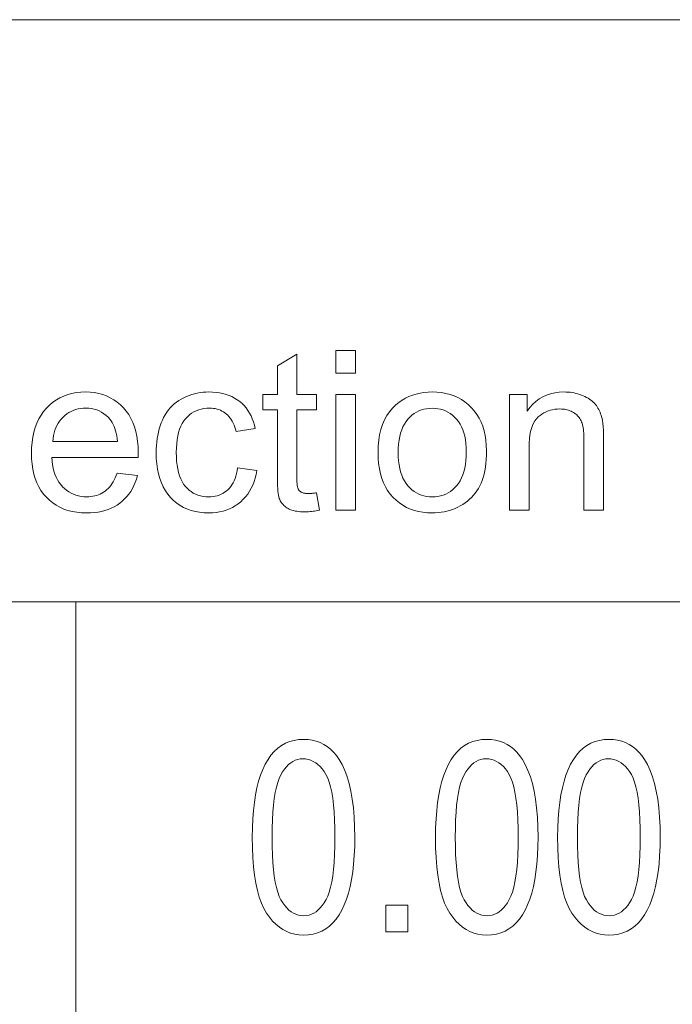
# Model space of a CAD drawing. Extents: x 5 to 415, y 5 to 296.
# Tile 21 of 50: x 335 to 345, y 20 to 36. Entities that reach past the tile are written whole.
import ezdxf

# ---------------------------------------------------------------- set-up
doc = ezdxf.new("R2010")
doc.units = 0

msp = doc.modelspace()

# ---------------------------------------------------------------- linework, layer by layer
at = {"color": 7, "lineweight": 13}
for p, q in [((210, 35.59132), (410, 35.59132)), ((290.188171, 26.481186), (356.239014, 26.481186))]:
    msp.add_line(p, q, dxfattribs=at)
at = {"color": 7, "lineweight": 13, "ltscale": 0.409747}
msp.add_line((335.55896, 26.481186), (335.55896, 10.09132), dxfattribs=at)
at = {"color": 7, "lineweight": 13}
for points in [[(339.32608, 28.187418), (339.370422, 27.916271), (339.344788, 27.911087), (339.319672, 27.906448), (339.295105, 27.902355), (339.271118, 27.898809), (339.24765, 27.895807), (339.224731, 27.893353), (339.202332, 27.891441), (339.180511, 27.890078), (339.159241, 27.889259), (339.138489, 27.888987), (339.105835, 27.889515), (339.074646, 27.891102), (339.044983, 27.893744), (339.016815, 27.897446), (338.990143, 27.902203), (338.964966, 27.908018), (338.941284, 27.91489), (338.919128, 27.922819), (338.898468, 27.931807), (338.879303, 27.941851), (338.86142, 27.952757), (338.844635, 27.964327), (338.828949, 27.976563), (338.814362, 27.989464), (338.800842, 28.003029), (338.788422, 28.017262), (338.7771, 28.032156), (338.766876, 28.047718), (338.757751, 28.063944), (338.749695, 28.080835), (338.742554, 28.09996), (338.736176, 28.122889), (338.73056, 28.149618), (338.725677, 28.180153), (338.721558, 28.214489), (338.71817, 28.252628), (338.715546, 28.294571), (338.713684, 28.340317), (338.712555, 28.389864), (338.712158, 28.443216), (338.712158, 29.485167), (338.487061, 29.485167), (338.487061, 29.723911), (338.712158, 29.723911), (338.712158, 30.172411), (339.017426, 30.356585), (339.017426, 29.723911), (339.32608, 29.723911), (339.32608, 29.485167), (339.017426, 29.485167), (339.017426, 28.426163), (339.017578, 28.400839), (339.018066, 28.37739), (339.01889, 28.355818), (339.02002, 28.336121), (339.021484, 28.3183), (339.023254, 28.302357), (339.02536, 28.288288), (339.027802, 28.276094), (339.030548, 28.265778), (339.03363, 28.257336), (339.037079, 28.249985), (339.040924, 28.242943), (339.045197, 28.236206), (339.049866, 28.229778), (339.054932, 28.223656), (339.060425, 28.21784), (339.066345, 28.212332), (339.072632, 28.20713), (339.079346, 28.202236), (339.086487, 28.197649), (339.094147, 28.193438), (339.102417, 28.189669), (339.111328, 28.186342), (339.12088, 28.18346), (339.131042, 28.181023), (339.141846, 28.179028), (339.153259, 28.177475), (339.165344, 28.176367), (339.17804, 28.175701), (339.191376, 28.17548), (339.201904, 28.1756), (339.213135, 28.175959), (339.224976, 28.176554), (339.237488, 28.177391), (339.25061, 28.178465), (339.264404, 28.179777), (339.27887, 28.18133), (339.293945, 28.183121), (339.309692, 28.18515)], [(339.62793, 30.05986), (339.62793, 30.412861), (339.934875, 30.412861), (339.934875, 30.05986)], [(336.207062, 28.49608), (336.524231, 28.456858), (336.507965, 28.40251), (336.489105, 28.350651), (336.467712, 28.301281), (336.443756, 28.254402), (336.417236, 28.210012), (336.388153, 28.168114), (336.356537, 28.128704), (336.322327, 28.091784), (336.285583, 28.057352), (336.246277, 28.025412), (336.204559, 27.99625), (336.160614, 27.97016), (336.11438, 27.947138), (336.065918, 27.927185), (336.015198, 27.910303), (335.96225, 27.89649), (335.907013, 27.885746), (335.849548, 27.878073), (335.789825, 27.873468), (335.727844, 27.871933), (335.650024, 27.87438), (335.5755, 27.881721), (335.504272, 27.893957), (335.43631, 27.911087), (335.371674, 27.933111), (335.310303, 27.96003), (335.252228, 27.991842), (335.197449, 28.028549), (335.145935, 28.07015), (335.097748, 28.116646), (335.053528, 28.167559), (335.013947, 28.22241), (334.979034, 28.281202), (334.948761, 28.343931), (334.923157, 28.410601), (334.902222, 28.481211), (334.885925, 28.555758), (334.874268, 28.634245), (334.86731, 28.716673), (334.86496, 28.803038), (334.86731, 28.892397), (334.87439, 28.977663), (334.886139, 29.058836), (334.902618, 29.135918), (334.923798, 29.208904), (334.949677, 29.2778), (334.980286, 29.342602), (335.015594, 29.403311), (335.055603, 29.459927), (335.100311, 29.512451), (335.148773, 29.560406), (335.200012, 29.603312), (335.254089, 29.641169), (335.310944, 29.673979), (335.370605, 29.701742), (335.433044, 29.724457), (335.498291, 29.742125), (335.566345, 29.754744), (335.637177, 29.762316), (335.710815, 29.764839), (335.782135, 29.762365), (335.850769, 29.754948), (335.916779, 29.742584), (335.980103, 29.725275), (336.040771, 29.703022), (336.098816, 29.675821), (336.154144, 29.643677), (336.206848, 29.606585), (336.256897, 29.564548), (336.30426, 29.517567), (336.347992, 29.466101), (336.387146, 29.41061), (336.421661, 29.351093), (336.451599, 29.287554), (336.476929, 29.21999), (336.49765, 29.148399), (336.513763, 29.072786), (336.525269, 28.993147), (336.532166, 28.909485), (336.534485, 28.821796), (336.534454, 28.816067), (336.534424, 28.809792), (336.534332, 28.802971), (336.53421, 28.795603), (336.534058, 28.787691), (336.533875, 28.779232), (336.53363, 28.770227), (336.533386, 28.760677), (336.533081, 28.750582), (336.532776, 28.739941), (335.182159, 28.739941), (335.18692, 28.681654), (335.194366, 28.626162), (335.204529, 28.573467), (335.217346, 28.523571), (335.23288, 28.476469), (335.251129, 28.432165), (335.272034, 28.390657), (335.295654, 28.351946), (335.32196, 28.316032), (335.350983, 28.282915), (335.38208, 28.252783), (335.414703, 28.225821), (335.448792, 28.202032), (335.484406, 28.181416), (335.521515, 28.163969), (335.56012, 28.149696), (335.60022, 28.138594), (335.641846, 28.130665), (335.684937, 28.125906), (335.729553, 28.124321), (335.762848, 28.125208), (335.795105, 28.127867), (335.826416, 28.132301), (335.85672, 28.13851), (335.886017, 28.14649), (335.914368, 28.156244), (335.941681, 28.167772), (335.968048, 28.181074), (335.993408, 28.196148), (336.017761, 28.212997), (336.041138, 28.231791), (336.063538, 28.252697), (336.08493, 28.275719), (336.105347, 28.300856), (336.124756, 28.328106), (336.143219, 28.357471), (336.160645, 28.388952), (336.177124, 28.422546), (336.192566, 28.458256)], [(338.091431, 28.576231), (338.39328, 28.537008), (338.381836, 28.475948), (338.36731, 28.417603), (338.349701, 28.361965), (338.32901, 28.30904), (338.305237, 28.258827), (338.278381, 28.211327), (338.248413, 28.166536), (338.215363, 28.124456), (338.17926, 28.085091), (338.140045, 28.048433), (338.098358, 28.014898), (338.05481, 27.984894), (338.009399, 27.958418), (337.962128, 27.935472), (337.913025, 27.916058), (337.86203, 27.900173), (337.809204, 27.887817), (337.754486, 27.878994), (337.697937, 27.873697), (337.639526, 27.871933), (337.56662, 27.874363), (337.496643, 27.881653), (337.429596, 27.893805), (337.365448, 27.910814), (337.304199, 27.932686), (337.245911, 27.959415), (337.190491, 27.991007), (337.138031, 28.027458), (337.08847, 28.068769), (337.041809, 28.114941), (336.998871, 28.165649), (336.960449, 28.22057), (336.926575, 28.279701), (336.897186, 28.343044), (336.872345, 28.410601), (336.85199, 28.48237), (336.836182, 28.55835), (336.82489, 28.638542), (336.818115, 28.722948), (336.815857, 28.811565), (336.816833, 28.869493), (336.819733, 28.925959), (336.824615, 28.980955), (336.831421, 29.034485), (336.840149, 29.086548), (336.85083, 29.137144), (336.863495, 29.186275), (336.878052, 29.233938), (336.894592, 29.280136), (336.913055, 29.324867), (336.933502, 29.367764), (336.955994, 29.408461), (336.980499, 29.446959), (337.00705, 29.483257), (337.035614, 29.517355), (337.066223, 29.549252), (337.098877, 29.578951), (337.133514, 29.606449), (337.170227, 29.631746), (337.208923, 29.654846), (337.249023, 29.675745), (337.289795, 29.694443), (337.331268, 29.710941), (337.373474, 29.725241), (337.416351, 29.737341), (337.45993, 29.74724), (337.504211, 29.75494), (337.549164, 29.760439), (337.594849, 29.763739), (337.641235, 29.764839), (337.699158, 29.763348), (337.754944, 29.758871), (337.808563, 29.75141), (337.860046, 29.740965), (337.909393, 29.727535), (337.956573, 29.711121), (338.001617, 29.691723), (338.044495, 29.669342), (338.085236, 29.643974), (338.12384, 29.615623), (338.160004, 29.584526), (338.193481, 29.550924), (338.224274, 29.514812), (338.25235, 29.476196), (338.27774, 29.435072), (338.300446, 29.391441), (338.320435, 29.345304), (338.337738, 29.296659), (338.352356, 29.24551), (338.364288, 29.191851), (338.065857, 29.145807), (338.056671, 29.181398), (338.046173, 29.215179), (338.034363, 29.247154), (338.02124, 29.277323), (338.006805, 29.305681), (337.991058, 29.332233), (337.973999, 29.356977), (337.955627, 29.379913), (337.935944, 29.401043), (337.914917, 29.420364), (337.892822, 29.43786), (337.869812, 29.453516), (337.845886, 29.467329), (337.821075, 29.4793), (337.795349, 29.489429), (337.768707, 29.497717), (337.74118, 29.504164), (337.712738, 29.508768), (337.683411, 29.51153), (337.653168, 29.512451), (337.607666, 29.510788), (337.563873, 29.5058), (337.521851, 29.497488), (337.481537, 29.485849), (337.442993, 29.470884), (337.406158, 29.452595), (337.371094, 29.430981), (337.337738, 29.40604), (337.306152, 29.377773), (337.276306, 29.346184), (337.248749, 29.310993), (337.224121, 29.271933), (337.202362, 29.229002), (337.183533, 29.182199), (337.167572, 29.131525), (337.154541, 29.076981), (337.144379, 29.018566), (337.137146, 28.956278), (337.132782, 28.89012), (337.131348, 28.820091), (337.132751, 28.7491), (337.136932, 28.682096), (337.143921, 28.619085), (337.153717, 28.560064), (337.16629, 28.505033), (337.181671, 28.453993), (337.19986, 28.406944), (337.220825, 28.363884), (337.244598, 28.324816), (337.271179, 28.289736), (337.299988, 28.258308), (337.330505, 28.230186), (337.362732, 28.205374), (337.396698, 28.18387), (337.432312, 28.165674), (337.469666, 28.150787), (337.508728, 28.139208), (337.549469, 28.130938), (337.591949, 28.125975), (337.636108, 28.124321), (337.671661, 28.125429), (337.706024, 28.128754), (337.739197, 28.134296), (337.771179, 28.142056), (337.801941, 28.152033), (337.831543, 28.164225), (337.859924, 28.178635), (337.887146, 28.195263), (337.913147, 28.214106), (337.937958, 28.235167), (337.961273, 28.25853), (337.982849, 28.284279), (338.002625, 28.312418), (338.02063, 28.342943), (338.036865, 28.375854), (338.051331, 28.411156), (338.064026, 28.448843), (338.074921, 28.488918), (338.084076, 28.53138)], [(340.287903, 28.818386), (340.29068, 28.916391), (340.299072, 29.009178), (340.313049, 29.096745), (340.332642, 29.179096), (340.357788, 29.256227), (340.38855, 29.32814), (340.424927, 29.394836), (340.466888, 29.456312), (340.514404, 29.512571), (340.567566, 29.563612), (340.615295, 29.601845), (340.6651, 29.636053), (340.716949, 29.666237), (340.770844, 29.692396), (340.826782, 29.714533), (340.884766, 29.732643), (340.944763, 29.746729), (341.006836, 29.75679), (341.070984, 29.762827), (341.137146, 29.764839), (341.210449, 29.762392), (341.281067, 29.755051), (341.348938, 29.742815), (341.414093, 29.725685), (341.476501, 29.703661), (341.536194, 29.676743), (341.59314, 29.64493), (341.647369, 29.608223), (341.698853, 29.566622), (341.74765, 29.520126), (341.792664, 29.469315), (341.832977, 29.41477), (341.86853, 29.356491), (341.899353, 29.294477), (341.925415, 29.228729), (341.946747, 29.159246), (341.963348, 29.086027), (341.975189, 29.009075), (341.9823, 28.928389), (341.98468, 28.843966), (341.983643, 28.775539), (341.980499, 28.710098), (341.97525, 28.64764), (341.967896, 28.588167), (341.958466, 28.531679), (341.94693, 28.478174), (341.933289, 28.427654), (341.917572, 28.380119), (341.899719, 28.335567), (341.879791, 28.294001), (341.85788, 28.25482), (341.834045, 28.217432), (341.808289, 28.181833), (341.780609, 28.148026), (341.751038, 28.116007), (341.719574, 28.085781), (341.686188, 28.057344), (341.650879, 28.030699), (341.613678, 28.005844), (341.574554, 27.982779), (341.534119, 27.961718), (341.49292, 27.942875), (341.451019, 27.926249), (341.408386, 27.911839), (341.365021, 27.899645), (341.320892, 27.889669), (341.276062, 27.881908), (341.230469, 27.876368), (341.184174, 27.873041), (341.137146, 27.871933), (341.062531, 27.874372), (340.990845, 27.881687), (340.922089, 27.893881), (340.856232, 27.910952), (340.793304, 27.932898), (340.733276, 27.959723), (340.676178, 27.991425), (340.622009, 28.028004), (340.57074, 28.06946), (340.522369, 28.115793), (340.477814, 28.166716), (340.437958, 28.221933), (340.402771, 28.281448), (340.372314, 28.345263), (340.346497, 28.413372), (340.325409, 28.485781), (340.30899, 28.562485), (340.297272, 28.643488), (340.290222, 28.728788)], [(342.344513, 27.912861), (342.344513, 29.723911), (342.620758, 29.723911), (342.620758, 29.466408), (342.662445, 29.523109), (342.707672, 29.573843), (342.756439, 29.618608), (342.808777, 29.657404), (342.864624, 29.690231), (342.924042, 29.717091), (342.987, 29.73798), (343.053497, 29.752901), (343.123566, 29.761854), (343.197174, 29.764839), (343.229645, 29.76425), (343.261597, 29.762486), (343.292999, 29.759544), (343.323914, 29.755426), (343.354279, 29.75013), (343.384094, 29.74366), (343.413391, 29.736012), (343.4422, 29.727186), (343.470428, 29.717184), (343.498169, 29.706005), (343.524902, 29.693872), (343.550293, 29.681005), (343.57431, 29.667406), (343.596924, 29.653072), (343.618164, 29.638006), (343.638031, 29.622206), (343.656494, 29.605673), (343.673584, 29.588406), (343.689301, 29.570406), (343.703644, 29.551674), (343.716888, 29.532217), (343.729279, 29.512043), (343.740875, 29.491152), (343.751678, 29.469545), (343.761627, 29.447224), (343.770752, 29.424185), (343.779083, 29.400429), (343.786591, 29.375957), (343.793274, 29.350771), (343.799133, 29.324867), (343.802368, 29.306534), (343.805267, 29.285645), (343.807831, 29.262196), (343.810059, 29.236189), (343.81192, 29.207626), (343.813477, 29.176504), (343.814667, 29.142824), (343.815521, 29.106585), (343.81604, 29.067789), (343.816193, 29.026436), (343.816193, 27.912861), (343.509247, 27.912861), (343.509247, 29.014498), (343.508881, 29.051069), (343.507813, 29.085747), (343.506012, 29.11853), (343.50351, 29.149424), (343.500275, 29.178421), (343.496338, 29.205528), (343.491699, 29.230742), (343.486328, 29.254061), (343.480225, 29.27549), (343.473419, 29.295023), (343.465698, 29.313236), (343.456879, 29.330698), (343.44696, 29.34741), (343.435913, 29.363373), (343.423767, 29.378584), (343.410492, 29.393045), (343.396118, 29.406755), (343.380646, 29.419716), (343.364075, 29.431927), (343.346375, 29.443386), (343.32782, 29.453917), (343.308624, 29.463339), (343.288788, 29.471651), (343.268341, 29.478857), (343.247253, 29.484953), (343.225525, 29.489941), (343.203186, 29.49382), (343.180206, 29.496592), (343.156616, 29.498255), (343.132355, 29.49881), (343.093689, 29.497564), (343.056061, 29.49383), (343.019531, 29.487606), (342.98407, 29.478891), (342.949677, 29.467688), (342.916382, 29.453993), (342.884125, 29.437809), (342.852966, 29.419136), (342.822876, 29.397974), (342.793854, 29.374321), (342.766785, 29.347189), (342.742584, 29.31559), (342.721222, 29.279522), (342.702728, 29.238987), (342.687073, 29.193983), (342.674255, 29.144512), (342.664276, 29.090572), (342.657166, 29.032166), (342.652893, 28.96929), (342.651459, 28.901947), (342.651459, 27.912861)], [(339.62793, 27.912861), (339.62793, 29.723911), (339.934875, 29.723911), (339.934875, 27.912861)], [(335.199219, 28.992329), (336.210449, 28.992329), (336.205627, 29.036888), (336.19928, 29.079165), (336.191437, 29.119154), (336.182098, 29.156858), (336.171234, 29.192278), (336.158905, 29.225412), (336.14505, 29.256262), (336.1297, 29.284826), (336.112854, 29.311104), (336.094513, 29.335098), (336.064301, 29.368795), (336.032349, 29.398945), (335.998688, 29.425549), (335.963257, 29.448605), (335.926086, 29.468113), (335.887207, 29.484076), (335.846558, 29.49649), (335.804199, 29.505358), (335.760071, 29.510677), (335.714233, 29.512451), (335.672607, 29.511036), (335.632324, 29.50679), (335.593414, 29.499712), (335.555817, 29.489805), (335.519592, 29.477066), (335.484711, 29.461496), (335.451172, 29.443096), (335.419006, 29.421865), (335.388153, 29.397802), (335.358643, 29.370911), (335.331116, 29.341646), (335.306152, 29.310472), (335.283783, 29.27739), (335.263977, 29.242397), (335.246735, 29.205494), (335.232086, 29.166681), (335.220001, 29.125957), (335.21051, 29.083324), (335.203552, 29.038782)], [(340.603363, 28.818386), (340.604889, 28.750557), (340.609436, 28.686224), (340.617035, 28.625387), (340.627655, 28.568045), (340.641327, 28.5142), (340.65802, 28.46385), (340.677734, 28.416996), (340.7005, 28.373638), (340.726318, 28.333776), (340.755127, 28.297411), (340.786285, 28.264524), (340.819, 28.235098), (340.853271, 28.209135), (340.889099, 28.186632), (340.926514, 28.167593), (340.965515, 28.152016), (341.006073, 28.139898), (341.048187, 28.131245), (341.091888, 28.126051), (341.137146, 28.124321), (341.182068, 28.12606), (341.225464, 28.131279), (341.267334, 28.139975), (341.307678, 28.152151), (341.346466, 28.167807), (341.383728, 28.186939), (341.419464, 28.209553), (341.453644, 28.235643), (341.486298, 28.265215), (341.517426, 28.298264), (341.546265, 28.334877), (341.572052, 28.375139), (341.594818, 28.419052), (341.614563, 28.466612), (341.631256, 28.517824), (341.644897, 28.572683), (341.655548, 28.631193), (341.663116, 28.693352), (341.667664, 28.759161), (341.669189, 28.828617), (341.667664, 28.894178), (341.663086, 28.956482), (341.655457, 29.01553), (341.644775, 29.07132), (341.631042, 29.123852), (341.614258, 29.173126), (341.594421, 29.219145), (341.571533, 29.261906), (341.545563, 29.301409), (341.516571, 29.337656), (341.485291, 29.370543), (341.452545, 29.399969), (341.418304, 29.425932), (341.382599, 29.448433), (341.345398, 29.467474), (341.306702, 29.483051), (341.266541, 29.495169), (341.224884, 29.503822), (341.181763, 29.509016), (341.137146, 29.510746), (341.091888, 29.509024), (341.048187, 29.503857), (341.006073, 29.495245), (340.965515, 29.483189), (340.926514, 29.467688), (340.889099, 29.44874), (340.853271, 29.42635), (340.819, 29.400515), (340.786285, 29.371235), (340.755127, 29.338509), (340.726318, 29.302305), (340.7005, 29.262589), (340.677734, 29.219358), (340.65802, 29.172615), (340.641327, 29.12236), (340.627655, 29.06859), (340.617035, 29.011309), (340.609436, 28.950514), (340.604889, 28.886208)], [(338.320038, 22.796036), (338.322052, 22.943396), (338.328186, 23.083429), (338.338348, 23.216139), (338.3526, 23.34152), (338.370941, 23.459576), (338.393341, 23.570307), (338.4198, 23.67371), (338.450348, 23.769787), (338.484955, 23.85854), (338.523651, 23.939964), (338.566315, 24.01384), (338.612823, 24.079937), (338.663208, 24.13826), (338.717468, 24.188805), (338.775604, 24.231575), (338.837616, 24.266567), (338.903473, 24.293785), (338.973206, 24.313225), (339.046783, 24.32489), (339.124268, 24.328777), (339.193176, 24.325626), (339.259064, 24.316172), (339.321991, 24.300415), (339.381927, 24.278355), (339.438904, 24.249992), (339.492859, 24.215326), (339.543823, 24.174358), (339.591827, 24.127087), (339.63681, 24.073511), (339.678833, 24.013634), (339.725494, 23.932945), (339.767242, 23.84313), (339.804077, 23.744186), (339.835999, 23.636118), (339.863007, 23.518921), (339.885101, 23.392597), (339.902283, 23.257149), (339.914581, 23.11257), (339.921936, 22.958866), (339.924408, 22.796036), (339.922363, 22.649443), (339.91629, 22.510075), (339.906158, 22.37793), (339.891968, 22.253008), (339.873749, 22.135309), (339.851471, 22.024836), (339.825134, 21.921585), (339.794739, 21.825558), (339.760284, 21.736755), (339.721802, 21.655176), (339.679321, 21.581108), (339.632904, 21.514835), (339.582581, 21.45636), (339.52829, 21.405682), (339.470093, 21.362799), (339.407959, 21.327713), (339.341919, 21.300425), (339.271912, 21.280933), (339.197998, 21.269238), (339.120178, 21.265341), (339.051056, 21.268778), (338.984497, 21.279091), (338.920502, 21.296282), (338.859039, 21.320347), (338.800171, 21.351288), (338.743835, 21.389105), (338.690063, 21.433798), (338.638855, 21.485367), (338.59021, 21.543812), (338.544098, 21.609133), (338.501526, 21.682884), (338.46344, 21.766623), (338.42984, 21.860348), (338.400696, 21.964058), (338.376038, 22.077755), (338.355896, 22.201439), (338.34021, 22.335108), (338.328979, 22.478764), (338.322266, 22.632406)], [(341.187012, 22.796036), (341.189056, 22.943396), (341.19516, 23.083429), (341.205353, 23.216139), (341.219604, 23.34152), (341.237915, 23.459576), (341.260315, 23.570307), (341.286774, 23.67371), (341.317322, 23.769787), (341.351929, 23.85854), (341.390625, 23.939964), (341.433289, 24.01384), (341.479797, 24.079937), (341.530212, 24.13826), (341.584473, 24.188805), (341.642578, 24.231575), (341.70459, 24.266567), (341.770447, 24.293785), (341.840179, 24.313225), (341.913788, 24.32489), (341.991241, 24.328777), (342.06015, 24.325626), (342.126068, 24.316172), (342.188995, 24.300415), (342.248932, 24.278355), (342.305878, 24.249992), (342.359833, 24.215326), (342.410828, 24.174358), (342.458801, 24.127087), (342.503815, 24.073511), (342.545807, 24.013634), (342.592468, 23.932945), (342.634216, 23.84313), (342.671051, 23.744186), (342.702972, 23.636118), (342.72998, 23.518921), (342.752075, 23.392597), (342.769287, 23.257149), (342.781555, 23.11257), (342.78894, 22.958866), (342.791382, 22.796036), (342.789368, 22.649443), (342.783264, 22.510075), (342.773132, 22.37793), (342.758972, 22.253008), (342.740723, 22.135309), (342.718445, 22.024836), (342.692108, 21.921585), (342.661713, 21.825558), (342.627289, 21.736755), (342.588776, 21.655176), (342.546295, 21.581108), (342.499908, 21.514835), (342.449554, 21.45636), (342.395294, 21.405682), (342.337097, 21.362799), (342.274963, 21.327713), (342.208893, 21.300425), (342.138916, 21.280933), (342.065002, 21.269238), (341.987152, 21.265341), (341.91803, 21.268778), (341.851471, 21.279091), (341.787476, 21.296282), (341.726044, 21.320347), (341.667145, 21.351288), (341.610809, 21.389105), (341.557037, 21.433798), (341.505829, 21.485367), (341.457184, 21.543812), (341.411102, 21.609133), (341.36853, 21.682884), (341.330414, 21.766623), (341.296814, 21.860348), (341.26767, 21.964058), (341.243042, 22.077755), (341.22287, 22.201439), (341.207184, 22.335108), (341.195984, 22.478764), (341.18927, 22.632406)], [(343.098328, 22.796036), (343.100372, 22.943396), (343.106476, 23.083429), (343.116669, 23.216139), (343.13092, 23.34152), (343.149231, 23.459576), (343.171631, 23.570307), (343.19812, 23.67371), (343.228638, 23.769787), (343.263275, 23.85854), (343.301941, 23.939964), (343.344604, 24.01384), (343.391144, 24.079937), (343.441528, 24.13826), (343.495789, 24.188805), (343.553925, 24.231575), (343.615906, 24.266567), (343.681763, 24.293785), (343.751495, 24.313225), (343.825104, 24.32489), (343.902557, 24.328777), (343.971466, 24.325626), (344.037384, 24.316172), (344.100311, 24.300415), (344.160248, 24.278355), (344.217194, 24.249992), (344.271149, 24.215326), (344.322144, 24.174358), (344.370117, 24.127087), (344.415131, 24.073511), (344.457123, 24.013634), (344.503784, 23.932945), (344.545532, 23.84313), (344.582367, 23.744186), (344.614288, 23.636118), (344.641327, 23.518921), (344.663422, 23.392597), (344.680603, 23.257149), (344.692871, 23.11257), (344.700256, 22.958866), (344.702698, 22.796036), (344.700684, 22.649443), (344.694611, 22.510075), (344.684479, 22.37793), (344.670288, 22.253008), (344.652069, 22.135309), (344.629761, 22.024836), (344.603424, 21.921585), (344.573059, 21.825558), (344.538605, 21.736755), (344.500122, 21.655176), (344.457642, 21.581108), (344.411224, 21.514835), (344.36087, 21.45636), (344.30661, 21.405682), (344.248413, 21.362799), (344.186279, 21.327713), (344.120209, 21.300425), (344.050232, 21.280933), (343.976318, 21.269238), (343.898468, 21.265341), (343.829346, 21.268778), (343.762787, 21.279091), (343.698792, 21.296282), (343.63736, 21.320347), (343.578461, 21.351288), (343.522156, 21.389105), (343.468384, 21.433798), (343.417175, 21.485367), (343.3685, 21.543812), (343.322418, 21.609133), (343.279846, 21.682884), (343.24176, 21.766623), (343.20813, 21.860348), (343.179016, 21.964058), (343.154358, 22.077755), (343.134186, 22.201439), (343.1185, 22.335108), (343.1073, 22.478764), (343.100586, 22.632406)], [(338.629028, 22.796036), (338.630432, 22.654743), (338.634644, 22.523088), (338.641663, 22.401073), (338.651459, 22.288696), (338.664093, 22.185957), (338.679504, 22.092857), (338.697723, 22.009396), (338.71875, 21.935572), (338.742584, 21.871387), (338.769226, 21.816841), (338.798035, 21.7696), (338.82843, 21.727331), (338.860413, 21.690037), (338.893951, 21.657713), (338.929077, 21.630363), (338.96579, 21.607986), (339.004059, 21.590582), (339.043915, 21.57815), (339.085358, 21.570692), (339.128357, 21.568205), (339.169006, 21.570723), (339.208313, 21.578274), (339.246277, 21.590858), (339.282898, 21.608479), (339.318146, 21.631132), (339.352051, 21.658819), (339.384613, 21.69154), (339.415833, 21.729296), (339.445679, 21.772087), (339.474182, 21.81991), (339.500641, 21.874979), (339.524292, 21.939501), (339.545166, 22.013477), (339.563263, 22.096909), (339.578552, 22.189795), (339.591095, 22.292133), (339.60083, 22.403929), (339.607788, 22.525177), (339.611938, 22.655878), (339.613342, 22.796036), (339.611938, 22.937706), (339.607727, 23.069679), (339.600739, 23.19195), (339.590912, 23.304522), (339.578308, 23.407393), (339.562866, 23.500565), (339.544647, 23.584038), (339.523621, 23.65781), (339.499817, 23.721882), (339.473175, 23.776255), (339.444305, 23.823299), (339.413788, 23.865395), (339.381592, 23.902536), (339.347778, 23.934727), (339.312256, 23.961964), (339.275116, 23.984249), (339.236298, 24.001581), (339.195831, 24.013962), (339.153717, 24.021391), (339.109924, 24.023867), (339.069672, 24.021349), (339.030731, 24.013798), (338.993134, 24.001213), (338.956879, 23.983595), (338.921936, 23.960939), (338.888306, 23.933252), (338.856018, 23.900532), (338.825073, 23.862776), (338.795471, 23.819984), (338.767151, 23.772161), (338.740906, 23.717093), (338.717438, 23.652571), (338.696716, 23.578594), (338.678772, 23.495163), (338.663574, 23.402277), (338.651123, 23.299938), (338.641479, 23.188143), (338.634552, 23.066895), (338.630402, 22.936193)], [(341.496033, 22.796036), (341.497406, 22.654743), (341.501617, 22.523088), (341.508636, 22.401073), (341.518433, 22.288696), (341.531067, 22.185957), (341.546478, 22.092857), (341.564697, 22.009396), (341.585724, 21.935572), (341.609558, 21.871387), (341.6362, 21.816841), (341.665009, 21.7696), (341.695404, 21.727331), (341.727386, 21.690037), (341.760956, 21.657713), (341.796082, 21.630363), (341.832764, 21.607986), (341.871063, 21.590582), (341.910889, 21.57815), (341.952332, 21.570692), (341.995331, 21.568205), (342.036011, 21.570723), (342.075317, 21.578274), (342.113281, 21.590858), (342.149872, 21.608479), (342.18515, 21.631132), (342.219055, 21.658819), (342.251617, 21.69154), (342.282806, 21.729296), (342.312683, 21.772087), (342.341187, 21.81991), (342.367615, 21.874979), (342.391266, 21.939501), (342.41214, 22.013477), (342.430237, 22.096909), (342.445557, 22.189795), (342.458069, 22.292133), (342.467804, 22.403929), (342.474762, 22.525177), (342.478943, 22.655878), (342.480316, 22.796036), (342.478943, 22.937706), (342.474731, 23.069679), (342.467712, 23.19195), (342.457916, 23.304522), (342.445282, 23.407393), (342.429871, 23.500565), (342.411652, 23.584038), (342.390625, 23.65781), (342.366791, 23.721882), (342.340149, 23.776255), (342.311279, 23.823299), (342.280762, 23.865395), (342.248596, 23.902536), (342.214752, 23.934727), (342.17926, 23.961964), (342.14209, 23.984249), (342.103302, 24.001581), (342.062836, 24.013962), (342.020691, 24.021391), (341.976929, 24.023867), (341.936646, 24.021349), (341.897736, 24.013798), (341.860107, 24.001213), (341.823853, 23.983595), (341.78891, 23.960939), (341.75531, 23.933252), (341.723022, 23.900532), (341.692078, 23.862776), (341.662445, 23.819984), (341.634155, 23.772161), (341.60791, 23.717093), (341.584412, 23.652571), (341.56369, 23.578594), (341.545746, 23.495163), (341.530548, 23.402277), (341.518127, 23.299938), (341.508453, 23.188143), (341.501556, 23.066895), (341.497406, 22.936193)], [(343.407349, 22.796036), (343.408752, 22.654743), (343.412964, 22.523088), (343.419952, 22.401073), (343.429779, 22.288696), (343.442383, 22.185957), (343.457794, 22.092857), (343.476044, 22.009396), (343.49707, 21.935572), (343.520874, 21.871387), (343.547516, 21.816841), (343.576355, 21.7696), (343.60675, 21.727331), (343.638702, 21.690037), (343.672272, 21.657713), (343.707397, 21.630363), (343.74411, 21.607986), (343.782379, 21.590582), (343.822235, 21.57815), (343.863647, 21.570692), (343.906647, 21.568205), (343.947327, 21.570723), (343.986633, 21.578274), (344.024597, 21.590858), (344.061218, 21.608479), (344.096466, 21.631132), (344.130371, 21.658819), (344.162933, 21.69154), (344.194122, 21.729296), (344.223999, 21.772087), (344.252502, 21.81991), (344.278931, 21.874979), (344.302582, 21.939501), (344.323456, 22.013477), (344.341553, 22.096909), (344.356873, 22.189795), (344.369385, 22.292133), (344.37912, 22.403929), (344.386078, 22.525177), (344.390259, 22.655878), (344.391663, 22.796036), (344.390259, 22.937706), (344.386047, 23.069679), (344.379028, 23.19195), (344.369232, 23.304522), (344.356598, 23.407393), (344.341187, 23.500565), (344.322968, 23.584038), (344.301941, 23.65781), (344.278107, 23.721882), (344.251465, 23.776255), (344.222626, 23.823299), (344.192078, 23.865395), (344.159912, 23.902536), (344.126068, 23.934727), (344.090576, 23.961964), (344.053436, 23.984249), (344.014618, 24.001581), (343.974152, 24.013962), (343.932037, 24.021391), (343.888245, 24.023867), (343.847992, 24.021349), (343.809052, 24.013798), (343.771454, 24.001213), (343.735168, 23.983595), (343.700226, 23.960939), (343.666626, 23.933252), (343.634338, 23.900532), (343.603394, 23.862776), (343.573761, 23.819984), (343.545471, 23.772161), (343.519226, 23.717093), (343.495758, 23.652571), (343.475037, 23.578594), (343.457062, 23.495163), (343.441864, 23.402277), (343.429443, 23.299938), (343.419769, 23.188143), (343.412872, 23.066895), (343.408722, 22.936193)], [(340.411438, 21.3165), (340.411438, 21.736008), (340.755219, 21.736008), (340.755219, 21.3165)]]:
    msp.add_lwpolyline(points, close=True, dxfattribs=at)

doc.saveas('drawing.dxf')
